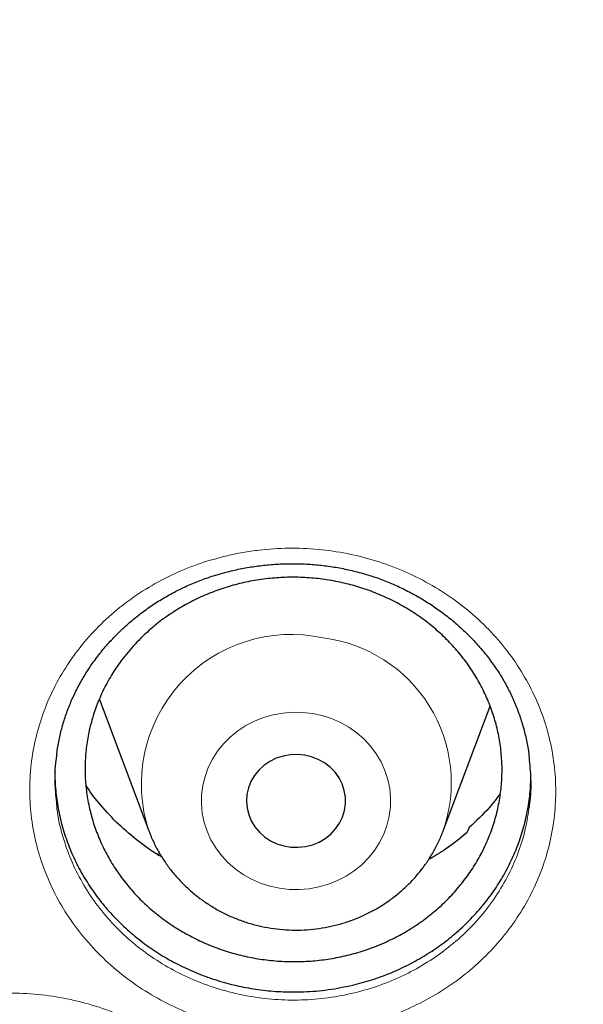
# Model space of a CAD drawing. Header units: millimetres. Extents: x 8 to 830, y 12 to 1725.
# Tile 195 of 256: x 407.36 to 411.9, y 1555.66 to 1563.61. Entities that reach past the tile are written whole.
import ezdxf

# ---------------------------------------------------------------- set-up
doc = ezdxf.new("R2010")
doc.units = ezdxf.units.MM

msp = doc.modelspace()

# ---------------------------------------------------------------- linework, layer by layer
at = {"color": 7, "linetype": 'Continuous', "lineweight": 30}
for p, q in [((407.9992, 1558.1239), (408.3982, 1557.0634)), ((410.7744, 1557.0634), (411.1529, 1558.0696)), ((410.9831, 1557.09), (410.9635, 1557.0465)), ((408.4509, 1556.8836), (408.4879, 1556.8757))]:
    msp.add_line(p, q, dxfattribs=at)
at = {"color": 8, "linetype": 'Continuous', "lineweight": 0, "flags": 128}
msp.add_lwpolyline([(409.7189, 1558.0104), (409.6396, 1558.0196), (409.5596, 1558.0209), (409.48, 1558.0143), (409.4015, 1558), (409.3251, 1557.9781), (409.2515, 1557.9488), (409.1816, 1557.9124), (409.1161, 1557.8694), (409.0558, 1557.8202), (409.0013, 1557.7654), (408.9532, 1557.7055), (408.912, 1557.6412), (408.8782, 1557.5733), (408.8522, 1557.5023), (408.8342, 1557.4293), (408.8245, 1557.3548), (408.8231, 1557.2799), (408.8301, 1557.2052), (408.8453, 1557.1315), (408.8687, 1557.0598), (408.8999, 1556.9908), (408.9387, 1556.9252), (408.9845, 1556.8638), (409.037, 1556.8072), (409.0954, 1556.756), (409.1593, 1556.7109), (409.2278, 1556.6723), (409.3002, 1556.6406), (409.3758, 1556.6162), (409.4537, 1556.5993), (409.533, 1556.5902), (409.6129, 1556.5889), (409.6926, 1556.5954), (409.771, 1556.6097), (409.8475, 1556.6316), (409.921, 1556.6609), (409.991, 1556.6973), (410.0564, 1556.7403), (410.1168, 1556.7895), (410.1713, 1556.8443), (410.2194, 1556.9042), (410.2605, 1556.9685), (410.2943, 1557.0365), (410.3204, 1557.1074), (410.3383, 1557.1805), (410.3481, 1557.2549), (410.3495, 1557.3299), (410.3425, 1557.4046), (410.3273, 1557.4782), (410.3039, 1557.5499), (410.2726, 1557.6189), (410.2339, 1557.6845), (410.188, 1557.746), (410.1356, 1557.8026), (410.0772, 1557.8537), (410.0133, 1557.8988), (409.9448, 1557.9375), (409.8724, 1557.9691), (409.7968, 1557.9936), (409.7189, 1558.0104)], dxfattribs=at)
at = {"color": 7, "linetype": 'Continuous', "lineweight": 30, "flags": 128}
msp.add_lwpolyline([(409.6557, 1557.6744), (409.5977, 1557.68), (409.5393, 1557.6775), (409.482, 1557.6672), (409.4269, 1557.649), (409.3751, 1557.6236), (409.3279, 1557.5914), (409.2862, 1557.553), (409.2509, 1557.5094), (409.2227, 1557.4614), (409.2023, 1557.4101), (409.1901, 1557.3565), (409.1863, 1557.3018), (409.191, 1557.2472), (409.2042, 1557.1938), (409.2255, 1557.1428), (409.2545, 1557.0953), (409.2906, 1557.0522), (409.3329, 1557.0145), (409.3807, 1556.983), (409.4328, 1556.9583), (409.4883, 1556.941), (409.5458, 1556.9315), (409.6041, 1556.93), (409.6621, 1556.9364), (409.7185, 1556.9507), (409.7721, 1556.9725), (409.8217, 1557.0014), (409.8662, 1557.0368), (409.9049, 1557.0779), (409.9367, 1557.1239), (409.961, 1557.1737), (409.9774, 1557.2262), (409.9854, 1557.2805), (409.985, 1557.3353), (409.976, 1557.3894), (409.9587, 1557.4418), (409.9335, 1557.4912), (409.9009, 1557.5366), (409.8616, 1557.5771), (409.8164, 1557.6118), (409.7663, 1557.64), (409.7124, 1557.661), (409.6557, 1557.6744)], dxfattribs=at)
at = {"color": 8, "linetype": 'Continuous', "lineweight": 0}
for centre, radius, start, end in [((409.5478, 1557.4392), 1.2094, 77.71973, 198.23422), ((409.6595, 1557.45), 1.1799, 340.74457, 82.91479)]:
    msp.add_arc(centre, radius, start, end, dxfattribs=at)
for points, knots in [([(411.9045, 1602.1384), (411.4079, 1602.1325), (410.4148, 1602.1207), (408.9279, 1602.0251), (407.4468, 1601.8726), (405.9744, 1601.658), (404.522, 1601.3848), (403.0924, 1601.0544), (401.6879, 1600.6687), (400.3024, 1600.2266), (398.9303, 1599.7256), (397.5746, 1599.1657), (396.2385, 1598.5467), (394.9327, 1597.8732), (393.6598, 1597.1465), (392.4295, 1596.3727), (391.2435, 1595.5542), (390.1031, 1594.6936), (389.0035, 1593.7876), (387.9401, 1592.8322), (386.916, 1591.8281), (385.9341, 1590.7766), (385.0025, 1589.6855), (384.1228, 1588.5571), (383.3018, 1587.4004), (382.54, 1586.2184), (381.8375, 1585.0139), (381.191, 1583.7821), (380.5983, 1582.5176), (380.0617, 1581.2223), (379.5835, 1579.8983), (379.1678, 1578.5558), (378.8154, 1577.1975), (378.5287, 1575.8341), (378.3069, 1574.4685), (378.1492, 1573.1035), (378.0544, 1571.7333), (378.0226, 1570.3523), (378.0552, 1568.9629), (378.1534, 1567.568), (378.317, 1566.1784), (378.5454, 1564.797), (378.8367, 1563.4344), (379.1888, 1562.0932), (379.5999, 1560.7754), (380.0712, 1559.4755), (380.6051, 1558.1882), (381.2019, 1556.9163), (381.8617, 1555.6628), (382.5795, 1554.4377), (383.3541, 1553.2435), (384.179, 1552.0892), (385.0514, 1550.9765), (385.9686, 1549.9066), (386.9343, 1548.8749), (387.9527, 1547.8773), (389.0228, 1546.9165), (390.1437, 1545.9953), (391.3066, 1545.1212), (392.5093, 1544.2959), (393.7422, 1543.5256), (395.0021, 1542.8108), (396.2859, 1542.1517), (397.5989, 1541.5453), (398.9467, 1540.9892), (400.3273, 1540.4858), (401.7385, 1540.0371), (403.1694, 1539.6471), (404.6173, 1539.3164), (406.0705, 1539.0475), (407.526, 1538.8394), (408.981, 1538.6914), (410.4414, 1538.6025), (411.9134, 1538.5727), (413.3942, 1538.6033), (414.8811, 1538.6954), (416.3622, 1538.8488), (417.8346, 1539.0632), (419.2869, 1539.3364), (420.7165, 1539.6668), (422.1211, 1540.0525), (423.5066, 1540.4947), (424.8787, 1540.9956), (426.2344, 1541.5555), (427.5705, 1542.1745), (428.8762, 1542.848), (430.1492, 1543.5747), (431.3795, 1544.3486), (432.5655, 1545.1671), (433.7058, 1546.0276), (434.8055, 1546.9336), (435.8688, 1547.889), (436.8929, 1548.8931), (437.8748, 1549.9446), (438.8065, 1551.0357), (439.6861, 1552.1641), (440.5071, 1553.3208), (441.269, 1554.5028), (441.9715, 1555.7073), (442.6179, 1556.9391), (443.2106, 1558.2036), (443.7472, 1559.4989), (444.2255, 1560.8229), (444.6412, 1562.1654), (444.9936, 1563.5237), (445.2803, 1564.8871), (445.5021, 1566.2527), (445.6598, 1567.6178), (445.7545, 1568.9879), (445.7863, 1570.3689), (445.7538, 1571.7583), (445.6555, 1573.1532), (445.492, 1574.5428), (445.2635, 1575.9243), (444.9723, 1577.2868), (444.6202, 1578.6281), (444.2091, 1579.9458), (443.7378, 1581.2457), (443.2038, 1582.533), (442.6071, 1583.8049), (441.9473, 1585.0584), (441.2294, 1586.2835), (440.4549, 1587.4778), (439.63, 1588.632), (438.7576, 1589.7447), (437.8403, 1590.8146), (436.8747, 1591.8463), (435.8563, 1592.8439), (434.7861, 1593.8047), (433.6653, 1594.726), (432.5024, 1595.6), (431.2997, 1596.4253), (430.0668, 1597.1956), (428.8069, 1597.9104), (427.5231, 1598.5695), (426.2101, 1599.1759), (424.8623, 1599.732), (423.4817, 1600.2354), (422.0705, 1600.6841), (420.6395, 1601.0741), (419.1917, 1601.4048), (417.7385, 1601.6737), (416.283, 1601.882), (414.828, 1602.0291), (413.3676, 1602.1213), (412.3922, 1602.1327), (411.9045, 1602.1384)], [0, 0, 0, 0, 0.007, 0.014, 0.021, 0.028, 0.035, 0.041875, 0.04875, 0.055625, 0.0625, 0.0695, 0.0765, 0.0835, 0.0905, 0.0975, 0.104375, 0.11125, 0.118125, 0.125, 0.132, 0.139, 0.146, 0.153, 0.16, 0.166875, 0.17375, 0.180625, 0.1875, 0.1945, 0.2015, 0.2085, 0.2155, 0.2225, 0.229375, 0.23625, 0.243125, 0.25, 0.257, 0.264, 0.271, 0.278, 0.285, 0.291875, 0.29875, 0.305625, 0.3125, 0.3195, 0.3265, 0.3335, 0.3405, 0.3475, 0.354375, 0.36125, 0.368125, 0.375, 0.382, 0.389, 0.396, 0.403, 0.41, 0.416875, 0.42375, 0.430625, 0.4375, 0.4445, 0.4515, 0.4585, 0.4655, 0.4725, 0.479375, 0.48625, 0.493125, 0.5, 0.507, 0.514, 0.521, 0.528, 0.535, 0.541875, 0.54875, 0.555625, 0.5625, 0.5695, 0.5765, 0.5835, 0.5905, 0.5975, 0.604375, 0.61125, 0.618125, 0.625, 0.632, 0.639, 0.646, 0.653, 0.66, 0.666875, 0.67375, 0.680625, 0.6875, 0.6945, 0.7015, 0.7085, 0.7155, 0.7225, 0.729375, 0.73625, 0.743125, 0.75, 0.757, 0.764, 0.771, 0.778, 0.785, 0.791875, 0.79875, 0.805625, 0.8125, 0.8195, 0.8265, 0.8335, 0.8405, 0.8475, 0.854375, 0.86125, 0.868125, 0.875, 0.882, 0.889, 0.896, 0.903, 0.91, 0.916875, 0.92375, 0.930625, 0.9375, 0.9445, 0.9515, 0.9585, 0.9655, 0.9725, 0.979375, 0.98625, 0.993125, 1, 1, 1, 1]), ([(409.0298, 1559.2848), (409.0725, 1559.294), (409.158, 1559.3126), (409.3232, 1559.3361), (409.5258, 1559.349), (409.7642, 1559.3395), (410.0001, 1559.3057), (410.2304, 1559.247), (410.4523, 1559.1655), (410.6634, 1559.0616), (410.8603, 1558.9359), (411.0411, 1558.7909), (411.2033, 1558.6283), (411.3442, 1558.4497), (411.4628, 1558.258), (411.5576, 1558.0553), (411.6266, 1557.844), (411.6699, 1557.627), (411.6867, 1557.4071), (411.676, 1557.1868), (411.639, 1556.9692), (411.576, 1556.7566), (411.4869, 1556.5521), (411.3735, 1556.3579), (411.2375, 1556.1769), (411.08, 1556.0116), (410.9039, 1555.8634), (410.7142, 1555.7367), (410.5142, 1555.6323), (410.3036, 1555.5476), (410.0797, 1555.4839), (409.8454, 1555.4428), (409.6076, 1555.4259), (409.3691, 1555.4343), (409.1331, 1555.4669), (408.9022, 1555.5235), (408.6798, 1555.6041), (408.4682, 1555.707), (408.2702, 1555.8309), (408.0889, 1555.9749), (407.926, 1556.1364), (407.7833, 1556.3136), (407.6635, 1556.5047), (407.5674, 1556.7069), (407.4962, 1556.9176), (407.4518, 1557.1343), (407.4336, 1557.354), (407.4418, 1557.5745), (407.4775, 1557.7928), (407.5396, 1558.0061), (407.6269, 1558.2117), (407.739, 1558.4065), (407.874, 1558.5883), (408.0299, 1558.755), (408.2055, 1558.9039), (408.3978, 1559.0339), (408.6013, 1559.1412), (408.8123, 1559.227), (408.9573, 1559.2655), (409.0298, 1559.2848)], [0, 0, 0, 0, 0.0098793, 0.0197587, 0.037602, 0.0555014, 0.073343, 0.0911906, 0.109094, 0.12694, 0.1448352, 0.1627874, 0.1806821, 0.1985579, 0.2164905, 0.234366, 0.2522478, 0.2701865, 0.2880679, 0.3059475, 0.3238836, 0.3417626, 0.3596678, 0.3776302, 0.3955351, 0.4133938, 0.4313082, 0.4491645, 0.4660796, 0.482995, 0.5008398, 0.5187418, 0.5365873, 0.5544258, 0.572321, 0.5901596, 0.6080212, 0.6259398, 0.6438016, 0.6616631, 0.6795815, 0.6974432, 0.7153291, 0.7332721, 0.751158, 0.7690258, 0.7869506, 0.8048193, 0.8227527, 0.8407448, 0.8586808, 0.8765755, 0.894528, 0.9124235, 0.9302783, 0.9481901, 0.9660453, 0.9830226, 1, 1, 1, 1]), ([(407.6542, 1557.275), (407.6552, 1557.2624), (407.661, 1557.1837), (407.6949, 1557.0411), (407.7577, 1556.8506), (407.8451, 1556.6679), (407.9534, 1556.4952), (408.0826, 1556.3351), (408.2301, 1556.1891), (408.3942, 1556.059), (408.5734, 1555.947), (408.7648, 1555.854), (408.9662, 1555.781), (409.1751, 1555.7299), (409.3888, 1555.7003), (409.6046, 1555.6927), (409.8199, 1555.7079), (410.0319, 1555.7449), (410.2346, 1555.8025), (410.4253, 1555.8789), (410.6064, 1555.9732), (410.7781, 1556.0877), (410.9374, 1556.2215), (411.08, 1556.3709), (411.203, 1556.5344), (411.3057, 1556.7097), (411.3859, 1556.8945), (411.4422, 1557.078), (411.4601, 1557.2009), (411.4685, 1557.2581)], [0, 0, 0, 0, 0.007383, 0.045887, 0.084417, 0.12307, 0.161599, 0.200082, 0.238686, 0.277168, 0.315646, 0.354247, 0.392725, 0.431154, 0.469704, 0.508133, 0.546571, 0.585131, 0.623567, 0.660033, 0.696499, 0.734966, 0.773559, 0.812032, 0.8506, 0.889291, 0.92786, 0.966381, 1, 1, 1, 1]), ([(405.476, 1554.8158), (405.5208, 1554.8792), (405.6086, 1555.0036), (405.7682, 1555.1698), (405.943, 1555.3177), (406.1353, 1555.4465), (406.3426, 1555.5541), (406.5616, 1555.6401), (406.79, 1555.7032), (407.0252, 1555.7417), (407.2639, 1555.756), (407.5029, 1555.7459), (407.739, 1555.7107), (407.9694, 1555.6518), (408.1915, 1555.5698), (408.4019, 1555.4651), (408.5985, 1555.3397), (408.7789, 1555.1952), (408.94, 1555.0327), (409.0808, 1554.8551), (409.1993, 1554.6643), (409.2933, 1554.4623), (409.3624, 1554.252), (409.4055, 1554.0362), (409.4215, 1553.8176), (409.4113, 1553.5991), (409.3751, 1553.3868), (409.3145, 1553.1837), (409.2312, 1552.9875), (409.1226, 1552.7975), (408.9892, 1552.6166), (408.8346, 1552.4506), (408.6602, 1552.3021), (408.4688, 1552.1723), (408.2627, 1552.0629), (408.044, 1551.9759), (407.816, 1551.9118), (407.5814, 1551.8713), (407.3433, 1551.8558), (407.1046, 1551.8647), (406.8683, 1551.8978), (406.6374, 1551.9555), (406.4148, 1552.0364), (406.2033, 1552.1393), (406.006, 1552.2637), (405.8249, 1552.4072), (405.6618, 1552.5682), (405.5197, 1552.7454), (405.4, 1552.9362), (405.3038, 1553.1377), (405.2334, 1553.3477), (405.189, 1553.5633), (405.1708, 1553.7819), (405.1801, 1554.0006), (405.2156, 1554.2169), (405.2772, 1554.4267), (405.3622, 1554.6284), (405.4381, 1554.7533), (405.476, 1554.8158)], [0, 0, 0, 0, 0.018584, 0.03645, 0.054372, 0.072237, 0.090107, 0.108032, 0.125901, 0.143805, 0.161767, 0.179672, 0.197537, 0.215459, 0.233324, 0.251186, 0.269103, 0.286964, 0.304819, 0.32273, 0.340584, 0.358471, 0.376416, 0.394303, 0.412159, 0.430071, 0.447924, 0.464844, 0.481765, 0.499635, 0.517562, 0.535433, 0.553297, 0.571218, 0.589082, 0.606962, 0.624899, 0.642779, 0.660644, 0.678566, 0.69643, 0.714303, 0.732233, 0.750105, 0.767952, 0.785857, 0.803705, 0.821613, 0.839581, 0.857492, 0.875372, 0.893309, 0.911189, 0.929048, 0.946963, 0.964822, 0.982411, 1, 1, 1, 1])]:
    msp.add_open_spline(points, degree=3, knots=knots, dxfattribs=at)
at = {"color": 7, "linetype": 'Continuous', "lineweight": 30}
for points, knots in [([(377.0532, 1573.0448), (377.0508, 1573.0099), (377.0461, 1572.9393), (377.0399, 1572.8224), (377.0331, 1572.6975), (377.0252, 1572.566), (377.017, 1572.4251), (377.0091, 1572.274), (377.0006, 1572.0953), (376.992, 1571.8866), (376.9839, 1571.6459), (376.9766, 1571.3568), (376.9714, 1571.015), (376.9704, 1570.6164), (376.975, 1570.1887), (376.9867, 1569.7289), (377.0066, 1569.2429), (377.0353, 1568.7411), (377.0725, 1568.2367), (377.1178, 1567.734), (377.1713, 1567.2329), (377.2327, 1566.7336), (377.3199, 1566.1085), (377.4415, 1565.3594), (377.6082, 1564.4891), (377.7605, 1563.8002), (377.8839, 1563.2895), (377.9689, 1562.9541), (378.0562, 1562.6248), (378.1433, 1562.3102), (378.2272, 1562.0185), (378.3061, 1561.7533), (378.3793, 1561.5145), (378.4462, 1561.3019), (378.5064, 1561.1154), (378.5591, 1560.9548), (378.6042, 1560.82), (378.6393, 1560.7162), (378.6666, 1560.6365), (378.6902, 1560.5679), (378.7165, 1560.4923), (378.7477, 1560.403), (378.7845, 1560.2992), (378.8307, 1560.17), (378.8878, 1560.0129), (378.9571, 1559.8258), (379.0362, 1559.6165), (379.1255, 1559.3853), (379.2256, 1559.1325), (379.335, 1558.8633), (379.4508, 1558.586), (379.6126, 1558.2089), (379.8226, 1557.7387), (380.0854, 1557.1801), (380.3848, 1556.5743), (380.7235, 1555.9255), (381.1044, 1555.2377), (381.4961, 1554.5691), (381.9371, 1553.8554), (382.4355, 1553.0952), (382.9974, 1552.2914), (383.5841, 1551.503), (384.1207, 1550.825), (384.6016, 1550.2466), (385.0237, 1549.7582), (385.4687, 1549.2632), (385.9374, 1548.7626), (386.3963, 1548.2924), (386.8416, 1547.8533), (387.27, 1547.4454), (387.7152, 1547.0363), (388.1767, 1546.6274), (388.5913, 1546.2734), (388.9458, 1545.9797), (389.2283, 1545.7509), (389.4925, 1545.5412), (389.738, 1545.3502), (389.9643, 1545.1772), (390.1614, 1545.0289), (390.3309, 1544.9032), (390.4745, 1544.7978), (390.6036, 1544.7041), (390.7099, 1544.6275), (390.7926, 1544.5685), (390.8521, 1544.5261), (390.9062, 1544.4878), (390.9723, 1544.4412), (391.0611, 1544.3789), (391.1716, 1544.302), (391.2957, 1544.2163), (391.4305, 1544.1242), (391.576, 1544.0257), (391.7632, 1543.9005), (391.9973, 1543.7463), (392.2837, 1543.5614), (392.5967, 1543.3637), (392.9369, 1543.1541), (393.302, 1542.9349), (393.6861, 1542.7107), (394.0797, 1542.4876), (394.476, 1542.2696), (394.9737, 1542.004), (395.5734, 1541.6972), (396.2758, 1541.3571), (396.9747, 1541.0372), (397.7049, 1540.7215), (398.4656, 1540.4129), (399.2559, 1540.114), (400.04, 1539.8382), (400.8213, 1539.5831), (401.599, 1539.3484), (402.3747, 1539.1329), (403.1479, 1538.9361), (403.9229, 1538.7565), (404.776, 1538.578), (405.7075, 1538.4068), (406.718, 1538.2497), (407.7304, 1538.1207), (408.7455, 1538.0195), (409.7632, 1537.9462), (410.7827, 1537.901), (411.8033, 1537.884), (412.8239, 1537.8953), (413.8437, 1537.935), (414.8619, 1538.0027), (415.8775, 1538.0984), (416.8898, 1538.2218), (417.8978, 1538.3729), (418.8286, 1538.5385), (419.6827, 1538.7122), (420.4634, 1538.8886), (421.2464, 1539.0833), (422.0351, 1539.2981), (422.8256, 1539.5326), (423.6172, 1539.787), (424.4091, 1540.0618), (425.2052, 1540.3591), (425.9911, 1540.6741), (426.7655, 1541.0061), (427.5216, 1541.3512), (428.2642, 1541.7112), (428.9861, 1542.0818), (429.686, 1542.4613), (430.2891, 1542.8057), (430.8011, 1543.1105), (431.2273, 1543.3725), (431.644, 1543.6368), (431.9824, 1543.8582), (432.2385, 1544.0293), (432.4076, 1544.144), (432.5522, 1544.2431), (432.6725, 1544.3263), (432.7687, 1544.3935), (432.8371, 1544.4415), (432.8836, 1544.4743), (432.9221, 1544.5015), (432.9685, 1544.5344), (433.0278, 1544.5766), (433.0971, 1544.6262), (433.1924, 1544.6947), (433.3176, 1544.7855), (433.4765, 1544.9019), (433.6774, 1545.0511), (433.9174, 1545.2323), (434.1928, 1545.4443), (434.4782, 1545.6689), (434.7929, 1545.9221), (435.1375, 1546.2063), (435.5121, 1546.5243), (435.898, 1546.8617), (436.2945, 1547.2193), (436.7005, 1547.5977), (437.0877, 1547.9709), (437.4545, 1548.3357), (437.7942, 1548.6837), (438.125, 1549.0325), (438.44, 1549.3742), (438.7381, 1549.7066), (439.0356, 1550.0471), (439.3305, 1550.3942), (439.6212, 1550.7461), (439.8914, 1551.0823), (440.1435, 1551.4042), (440.3779, 1551.7109), (440.595, 1552.0018), (440.7938, 1552.2741), (440.9809, 1552.5358), (441.1669, 1552.8013), (441.362, 1553.0858), (441.5697, 1553.3957), (441.789, 1553.7316), (442.019, 1554.0939), (442.2588, 1554.4832), (442.5074, 1554.9001), (442.7438, 1555.3108), (442.967, 1555.7119), (443.1759, 1556.0995), (443.3851, 1556.5009), (443.5884, 1556.9051), (443.7872, 1557.3148), (443.9773, 1557.7213), (444.1582, 1558.1229), (444.3234, 1558.5033), (444.4737, 1558.8621), (444.6101, 1559.1988), (444.7334, 1559.5133), (444.8444, 1559.8051), (444.9275, 1560.0301), (444.986, 1560.1915), (445.022, 1560.2923), (445.0531, 1560.3798), (445.079, 1560.4537), (445.1, 1560.514), (445.1173, 1560.5637), (445.1365, 1560.6193), (445.1618, 1560.6931), (445.1962, 1560.7944), (445.238, 1560.9192), (445.2904, 1561.078), (445.3517, 1561.2674), (445.4199, 1561.4832), (445.49, 1561.7109), (445.5615, 1561.9498), (445.6342, 1562.1999), (445.7209, 1562.5079), (445.8209, 1562.879), (445.9326, 1563.318), (446.0436, 1563.783), (446.1444, 1564.2364), (446.2352, 1564.6749), (446.3163, 1565.095), (446.394, 1565.5297), (446.4818, 1566.0655), (446.572, 1566.6902), (446.6569, 1567.3929), (446.7237, 1568.0732), (446.7738, 1568.7306), (446.8089, 1569.3647), (446.8302, 1569.9754), (446.8378, 1570.4719), (446.8382, 1570.86), (446.8358, 1571.1455), (446.8308, 1571.4241), (446.8237, 1571.6914), (446.815, 1571.9447), (446.8049, 1572.1919), (446.7936, 1572.4303), (446.7812, 1572.6577), (446.769, 1572.8593), (446.76, 1572.986), (446.7558, 1573.0448)], [0, 0, 0, 0, 0.000951, 0.00193, 0.003036, 0.004253, 0.00557, 0.006974, 0.008466, 0.010552, 0.012788, 0.015174, 0.018604, 0.022304, 0.026272, 0.03051, 0.035109, 0.039809, 0.0445, 0.049182, 0.053854, 0.058517, 0.063171, 0.071403, 0.079606, 0.08778, 0.090983, 0.094182, 0.097376, 0.100428, 0.103231, 0.105785, 0.10809, 0.110147, 0.111955, 0.113514, 0.114824, 0.115886, 0.116546, 0.117156, 0.117891, 0.118757, 0.119771, 0.120935, 0.122551, 0.124388, 0.126447, 0.128728, 0.13123, 0.133951, 0.136743, 0.139515, 0.145262, 0.150923, 0.1565, 0.163835, 0.171017, 0.178053, 0.185051, 0.193961, 0.202877, 0.211797, 0.220722, 0.226386, 0.232222, 0.238233, 0.244421, 0.250785, 0.255992, 0.261311, 0.266742, 0.272285, 0.27791, 0.2814, 0.284654, 0.287671, 0.290452, 0.292997, 0.295305, 0.297061, 0.298651, 0.300074, 0.30133, 0.302159, 0.302792, 0.303286, 0.303933, 0.304956, 0.306188, 0.307532, 0.308987, 0.310553, 0.31223, 0.315004, 0.318038, 0.32133, 0.324881, 0.328691, 0.332679, 0.336722, 0.340731, 0.344704, 0.351714, 0.358613, 0.3654, 0.372077, 0.379665, 0.387104, 0.394395, 0.401597, 0.408772, 0.415794, 0.42279, 0.429761, 0.436706, 0.445688, 0.454627, 0.463542, 0.472457, 0.481371, 0.490286, 0.4992, 0.508115, 0.517029, 0.525944, 0.534858, 0.543773, 0.552688, 0.561603, 0.568593, 0.575583, 0.582642, 0.589812, 0.597096, 0.604359, 0.61173, 0.61921, 0.626799, 0.634111, 0.641505, 0.648815, 0.655997, 0.663051, 0.669978, 0.674479, 0.678925, 0.683315, 0.687644, 0.689723, 0.691543, 0.693106, 0.69441, 0.695455, 0.696243, 0.696646, 0.696978, 0.697502, 0.698168, 0.698928, 0.699781, 0.70131, 0.703068, 0.705055, 0.708015, 0.711125, 0.714373, 0.717759, 0.721968, 0.726371, 0.73097, 0.735762, 0.74075, 0.745932, 0.750272, 0.754723, 0.75908, 0.763275, 0.767308, 0.771181, 0.775537, 0.77967, 0.783578, 0.787262, 0.79079, 0.794084, 0.797145, 0.799974, 0.80285, 0.805987, 0.809385, 0.813035, 0.816945, 0.821115, 0.825545, 0.830235, 0.834102, 0.838129, 0.842317, 0.846532, 0.850562, 0.854837, 0.85888, 0.862688, 0.866263, 0.869604, 0.872711, 0.875584, 0.878223, 0.879337, 0.880326, 0.881181, 0.881903, 0.882491, 0.882945, 0.883358, 0.884118, 0.885104, 0.886317, 0.887757, 0.88973, 0.891826, 0.894024, 0.896326, 0.898731, 0.901239, 0.905195, 0.909383, 0.913804, 0.918457, 0.922275, 0.926238, 0.930343, 0.934543, 0.941328, 0.94789, 0.954228, 0.960343, 0.966236, 0.971905, 0.977351, 0.980059, 0.98271, 0.985301, 0.987816, 0.990158, 0.992312, 0.994612, 0.996657, 0.99845, 1, 1, 1, 1]), ([(379.6084, 1567.0243), (379.6175, 1566.947), (379.6445, 1566.7168), (379.6975, 1566.3346), (379.7669, 1565.8777), (379.844, 1565.4219), (379.9283, 1564.9673), (380.02, 1564.5138), (380.119, 1564.0618), (380.2252, 1563.6111), (380.3388, 1563.1621), (380.4595, 1562.7147), (380.5874, 1562.2691), (380.7225, 1561.8253), (380.8648, 1561.3835), (381.0141, 1560.9438), (381.1705, 1560.5062), (381.334, 1560.071), (381.5044, 1559.638), (381.6818, 1559.2076), (381.8662, 1558.7797), (382.0574, 1558.3545), (382.2554, 1557.9321), (382.4602, 1557.5125), (382.6718, 1557.0959), (382.8901, 1556.6823), (383.115, 1556.2718), (383.3464, 1555.8646), (383.5845, 1555.4608), (383.829, 1555.0603), (384.0799, 1554.6634), (384.3372, 1554.2701), (384.6008, 1553.8805), (384.8707, 1553.4947), (385.1468, 1553.1127), (385.429, 1552.7347), (385.7172, 1552.3608), (386.0115, 1551.991), (386.3116, 1551.6254), (386.6177, 1551.2641), (386.9295, 1550.9072), (387.247, 1550.5548), (387.5702, 1550.2069), (387.899, 1549.8637), (388.2332, 1549.5251), (388.5729, 1549.1914), (388.9179, 1548.8625), (389.2682, 1548.5385), (389.6236, 1548.2196), (389.9842, 1547.9057), (390.3498, 1547.597), (390.7203, 1547.2935), (391.0957, 1546.9953), (391.4758, 1546.7025), (391.8606, 1546.4151), (392.25, 1546.1332), (392.6439, 1545.8569), (393.0422, 1545.5862), (393.4449, 1545.3212), (393.8517, 1545.0619), (394.2627, 1544.8084), (394.6777, 1544.5608), (395.0967, 1544.3192), (395.5195, 1544.0835), (395.9461, 1543.8538), (396.3763, 1543.6302), (396.8101, 1543.4128), (397.2474, 1543.2015), (397.688, 1542.9965), (398.1318, 1542.7977), (398.5788, 1542.6053), (399.0289, 1542.4192), (399.4819, 1542.2396), (399.9377, 1542.0664), (400.3963, 1541.8997), (400.8576, 1541.7396), (401.3213, 1541.586), (401.7875, 1541.439), (402.256, 1541.2986), (402.7267, 1541.1649), (403.1995, 1541.0379), (403.6743, 1540.9177), (404.151, 1540.8042), (404.6295, 1540.6975), (405.1096, 1540.5976), (405.5913, 1540.5045), (406.0744, 1540.4183), (406.5589, 1540.3389), (407.0445, 1540.2664), (407.5313, 1540.2009), (408.0191, 1540.1422), (408.5078, 1540.0905), (408.9973, 1540.0457), (409.4874, 1540.0079), (409.9781, 1539.9771), (410.4693, 1539.9532), (410.9607, 1539.9363), (411.4524, 1539.9264), (411.9442, 1539.9235), (412.4359, 1539.9275), (412.9276, 1539.9386), (413.419, 1539.9566), (413.9101, 1539.9816), (414.4007, 1540.0136), (414.8907, 1540.0525), (415.3801, 1540.0984), (415.8686, 1540.1512), (416.3563, 1540.211), (416.8429, 1540.2777), (417.3284, 1540.3512), (417.8127, 1540.4317), (418.2956, 1540.519), (418.777, 1540.6132), (419.2569, 1540.7142), (419.7351, 1540.8221), (420.2115, 1540.9367), (420.686, 1541.058), (421.1584, 1541.1861), (421.6288, 1541.3208), (422.0969, 1541.4623), (422.5627, 1541.6103), (423.0261, 1541.765), (423.4869, 1541.9262), (423.9451, 1542.094), (424.4005, 1542.2682), (424.853, 1542.4489), (425.3026, 1542.636), (425.7491, 1542.8294), (426.1925, 1543.0292), (426.6325, 1543.2352), (427.0692, 1543.4475), (427.5025, 1543.666), (427.9321, 1543.8905), (428.3581, 1544.1212), (428.7803, 1544.3579), (429.1987, 1544.6005), (429.6131, 1544.8491), (430.0234, 1545.1035), (430.4296, 1545.3637), (430.8315, 1545.6296), (431.2292, 1545.9013), (431.6223, 1546.1785), (432.011, 1546.4613), (432.3951, 1546.7496), (432.7745, 1547.0433), (433.1491, 1547.3423), (433.5188, 1547.6467), (433.8836, 1547.9562), (434.2433, 1548.2709), (434.598, 1548.5907), (434.9474, 1548.9155), (435.2916, 1549.2452), (435.6304, 1549.5797), (435.9638, 1549.9191), (436.2916, 1550.2631), (436.6139, 1550.6117), (436.9305, 1550.9649), (437.2414, 1551.3225), (437.5465, 1551.6845), (437.8457, 1552.0508), (438.139, 1552.4213), (438.4263, 1552.7959), (438.7075, 1553.1745), (438.9826, 1553.5571), (439.2514, 1553.9436), (439.514, 1554.3338), (439.7703, 1554.7277), (440.0202, 1555.1252), (440.2637, 1555.5263), (440.5007, 1555.9307), (440.7311, 1556.3384), (440.9549, 1556.7494), (441.1721, 1557.1635), (441.3826, 1557.5806), (441.5863, 1558.0007), (441.7832, 1558.4236), (441.9733, 1558.8493), (442.1565, 1559.2776), (442.3328, 1559.7084), (442.5021, 1560.1418), (442.6644, 1560.5774), (442.8197, 1561.0153), (442.9679, 1561.4554), (443.109, 1561.8975), (443.2429, 1562.3416), (443.3697, 1562.7876), (443.4892, 1563.2352), (443.6016, 1563.6846), (443.7066, 1564.1354), (443.8044, 1564.5877), (443.8949, 1565.0414), (443.9781, 1565.4963), (444.054, 1565.9522), (444.1222, 1566.4093), (444.1786, 1566.8267), (444.2089, 1567.0921), (444.2217, 1567.2046)], [0, 0, 0, 0, 0.002614, 0.007787, 0.01296, 0.018134, 0.023307, 0.02848, 0.033653, 0.038827, 0.044, 0.049173, 0.054347, 0.05952, 0.064693, 0.069867, 0.07504, 0.080214, 0.085388, 0.090561, 0.095735, 0.100909, 0.106082, 0.111256, 0.11643, 0.121604, 0.126778, 0.131952, 0.137126, 0.1423, 0.147474, 0.152648, 0.157822, 0.162997, 0.168171, 0.173345, 0.17852, 0.183694, 0.188868, 0.194043, 0.199218, 0.204392, 0.209567, 0.214742, 0.219916, 0.225091, 0.230266, 0.235441, 0.240616, 0.245791, 0.250966, 0.256141, 0.261316, 0.266491, 0.271666, 0.276842, 0.282017, 0.287192, 0.292368, 0.297543, 0.302718, 0.307894, 0.313069, 0.318245, 0.32342, 0.328596, 0.333771, 0.338947, 0.344123, 0.349298, 0.354474, 0.35965, 0.364826, 0.370001, 0.375177, 0.380353, 0.385529, 0.390705, 0.395881, 0.401057, 0.406232, 0.411408, 0.416584, 0.42176, 0.426936, 0.432112, 0.437288, 0.442464, 0.44764, 0.452816, 0.457992, 0.463168, 0.468345, 0.473521, 0.478697, 0.483873, 0.489049, 0.494225, 0.499401, 0.504577, 0.509753, 0.514929, 0.520105, 0.525281, 0.530458, 0.535634, 0.54081, 0.545986, 0.551162, 0.556338, 0.561514, 0.56669, 0.571866, 0.577042, 0.582218, 0.587394, 0.59257, 0.597746, 0.602922, 0.608098, 0.613274, 0.61845, 0.623626, 0.628802, 0.633977, 0.639153, 0.644329, 0.649505, 0.654681, 0.659856, 0.665032, 0.670208, 0.675384, 0.680559, 0.685735, 0.69091, 0.696086, 0.701261, 0.706437, 0.711612, 0.716788, 0.721963, 0.727139, 0.732314, 0.737489, 0.742664, 0.74784, 0.753015, 0.75819, 0.763365, 0.76854, 0.773715, 0.77889, 0.784065, 0.78924, 0.794415, 0.799589, 0.804764, 0.809939, 0.815113, 0.820288, 0.825462, 0.830637, 0.835811, 0.840986, 0.84616, 0.851334, 0.856509, 0.861683, 0.866857, 0.872031, 0.877205, 0.882379, 0.887553, 0.892727, 0.897901, 0.903075, 0.908249, 0.913422, 0.918596, 0.92377, 0.928943, 0.934117, 0.93929, 0.944464, 0.949637, 0.954811, 0.959984, 0.965158, 0.970331, 0.975504, 0.980678, 0.985851, 0.991024, 0.996197, 1, 1, 1, 1]), ([(408.6926, 1559.0342), (408.7102, 1559.0421), (408.7626, 1559.0657), (408.8525, 1559.1005), (408.963, 1559.1365), (409.0766, 1559.1663), (409.1927, 1559.1898), (409.3108, 1559.2069), (409.4302, 1559.2174), (409.5504, 1559.2211), (409.6705, 1559.2181), (409.7901, 1559.2084), (409.9083, 1559.1919), (410.0245, 1559.1689), (410.1382, 1559.1395), (410.2488, 1559.1038), (410.3565, 1559.0618), (410.4617, 1559.0135), (410.5645, 1558.9589), (410.6643, 1558.8982), (410.7605, 1558.8317), (410.8524, 1558.7597), (410.9395, 1558.6826), (411.0211, 1558.6011), (411.0967, 1558.5155), (411.1658, 1558.4266), (411.2282, 1558.3348), (411.2835, 1558.2403), (411.332, 1558.1431), (411.3741, 1558.0428), (411.4096, 1557.9394), (411.4381, 1557.8334), (411.4581, 1557.7371), (411.4655, 1557.6759), (411.4685, 1557.6511)], [0, 0, 0, 0, 0.015857, 0.047303, 0.078899, 0.110712, 0.142719, 0.174885, 0.207167, 0.23951, 0.271849, 0.304114, 0.336251, 0.368211, 0.399958, 0.43145, 0.46278, 0.494389, 0.52635, 0.558604, 0.591079, 0.623694, 0.656361, 0.68897, 0.721429, 0.753666, 0.785621, 0.817257, 0.848782, 0.880617, 0.912753, 0.945152, 0.977761, 1, 1, 1, 1]), ([(408.362, 1558.6461), (408.3954, 1558.6761), (408.4624, 1558.7362), (408.5733, 1558.8166), (408.6918, 1558.8894), (408.8166, 1558.9523), (408.9463, 1559.0052), (409.0797, 1559.0476), (409.2179, 1559.0799), (409.3583, 1559.1012), (409.4998, 1559.1114), (409.6409, 1559.1107), (409.7831, 1559.099), (409.9233, 1559.0761), (410.0606, 1559.0426), (410.1937, 1558.9988), (410.3237, 1558.9444), (410.448, 1558.8801), (410.5657, 1558.8066), (410.6757, 1558.7247), (410.779, 1558.6337), (410.8733, 1558.5352), (410.9581, 1558.43), (411.0327, 1558.3192), (411.0976, 1558.2019), (411.1514, 1558.0802), (411.1937, 1557.9552), (411.2245, 1557.828), (411.2437, 1557.6975), (411.2509, 1557.5664), (411.246, 1557.4357), (411.2294, 1557.3064), (411.2007, 1557.1775), (411.1604, 1557.0516), (411.1088, 1556.9298), (411.0467, 1556.813), (410.9734, 1556.7003), (410.8901, 1556.594), (410.7976, 1556.4949), (410.6971, 1556.4038), (410.5873, 1556.3199), (410.4704, 1556.2451), (410.3474, 1556.1799), (410.2197, 1556.1248), (410.086, 1556.0792), (409.9488, 1556.0445), (409.8093, 1556.0206), (409.6688, 1556.0076), (409.5262, 1556.0055), (409.3842, 1556.0146), (409.2438, 1556.0347), (409.1065, 1556.0653), (408.9711, 1556.1069), (408.8402, 1556.1588), (408.7148, 1556.2206), (408.5961, 1556.2913), (408.4831, 1556.3719), (408.3781, 1556.4607), (408.2818, 1556.5572), (408.195, 1556.6601), (408.1171, 1556.7705), (408.0498, 1556.8864), (407.9935, 1557.0067), (407.9484, 1557.1302), (407.9145, 1557.2581), (407.8924, 1557.3879), (407.8824, 1557.5185), (407.8842, 1557.6487), (407.8979, 1557.7797), (407.9279, 1557.9298), (407.9817, 1558.0974), (408.0578, 1558.2575), (408.1464, 1558.3997), (408.2418, 1558.5257), (408.3217, 1558.6058), (408.362, 1558.6461)], [0, 0, 0, 0, 0.013245, 0.026583, 0.040028, 0.053693, 0.066941, 0.080282, 0.093721, 0.107387, 0.120633, 0.133971, 0.147405, 0.161067, 0.174311, 0.187647, 0.201079, 0.214738, 0.227982, 0.241318, 0.25475, 0.26841, 0.281656, 0.294996, 0.30843, 0.322093, 0.335339, 0.348685, 0.362125, 0.375792, 0.38903, 0.402361, 0.415835, 0.429506, 0.442746, 0.456078, 0.469554, 0.483226, 0.496465, 0.509796, 0.523271, 0.536942, 0.550189, 0.563535, 0.576976, 0.590644, 0.60389, 0.61723, 0.630665, 0.644329, 0.657572, 0.670909, 0.684341, 0.698002, 0.711245, 0.724581, 0.738012, 0.751672, 0.764917, 0.778255, 0.791689, 0.80535, 0.818598, 0.83194, 0.845379, 0.859044, 0.872293, 0.885636, 0.899085, 0.912754, 0.932612, 0.952787, 0.966459, 0.983136, 1, 1, 1, 1]), ([(407.6549, 1557.6713), (407.6554, 1557.6763), (407.6592, 1557.7179), (407.6734, 1557.7948), (407.6978, 1557.901), (407.7301, 1558.0044), (407.7692, 1558.1053), (407.8152, 1558.2039), (407.8682, 1558.3003), (407.9281, 1558.3944), (407.9946, 1558.4854), (408.0674, 1558.5729), (408.1461, 1558.6563), (408.2304, 1558.7352), (408.3196, 1558.809), (408.4134, 1558.8773), (408.5113, 1558.9398), (408.6045, 1558.9921), (408.6661, 1559.0215), (408.6926, 1559.0342)], [0, 0, 0, 0, 0.0088767, 0.0724509, 0.1354592, 0.1977924, 0.2595716, 0.3214281, 0.3839847, 0.4469437, 0.5102225, 0.5737225, 0.6373345, 0.7009234, 0.7643618, 0.8275507, 0.890408, 0.9528746, 1, 1, 1, 1]), ([(407.6551, 1557.6745), (407.6528, 1557.661), (407.6392, 1557.5822), (407.6368, 1557.4478), (407.6488, 1557.3285), (407.6542, 1557.275)], [0, 0, 0, 0, 0.10231, 0.597891, 1, 1, 1, 1]), ([(411.4685, 1557.2581), (411.47, 1557.2667), (411.483, 1557.3405), (411.4863, 1557.4738), (411.4746, 1557.597), (411.4692, 1557.6544)], [0, 0, 0, 0, 0.065222, 0.565165, 1, 1, 1, 1]), ([(407.6413, 1557.5402), (407.641, 1557.5331), (407.6389, 1557.4766), (407.6478, 1557.3701), (407.6689, 1557.2212), (407.705, 1557.0748), (407.7541, 1556.9321), (407.8156, 1556.7941), (407.8903, 1556.6599), (407.977, 1556.5324), (408.0746, 1556.4126), (408.1821, 1556.3013), (408.3004, 1556.1977), (408.4276, 1556.1039), (408.5625, 1556.0206), (408.7037, 1555.9483), (408.8525, 1555.8865), (409.006, 1555.8368), (409.163, 1555.7993), (409.3219, 1555.7742), (409.4841, 1555.7612), (409.6597, 1555.7613), (409.848, 1555.7767), (409.9784, 1555.8036), (410.0439, 1555.8172)], [0, 0, 0, 0, 0.006593, 0.05253, 0.098798, 0.145842, 0.191513, 0.237501, 0.283987, 0.331154, 0.376779, 0.422723, 0.469002, 0.516062, 0.561686, 0.60763, 0.653902, 0.700962, 0.746538, 0.792433, 0.838655, 0.885663, 0.942521, 1, 1, 1, 1]), ([(410.0439, 1555.8172), (410.0954, 1555.8306), (410.1987, 1555.8576), (410.3489, 1555.9133), (410.4954, 1555.9802), (410.6345, 1556.0584), (410.7654, 1556.1468), (410.8869, 1556.2446), (411.0003, 1556.3526), (411.1031, 1556.4687), (411.1946, 1556.592), (411.2739, 1556.7213), (411.3419, 1556.8576), (411.3969, 1556.9984), (411.4388, 1557.1426), (411.4667, 1557.2886), (411.4814, 1557.4178), (411.4809, 1557.4981), (411.4808, 1557.5286)], [0, 0, 0, 0, 0.063413, 0.127393, 0.191827, 0.257319, 0.320558, 0.384251, 0.448632, 0.513948, 0.577143, 0.640788, 0.704946, 0.770154, 0.833256, 0.896801, 0.9608, 1, 1, 1, 1]), ([(408.5033, 1556.8512), (408.5013, 1556.8523), (408.435, 1556.8875), (408.3167, 1556.975), (408.1516, 1557.1125), (408.0146, 1557.2618), (407.9285, 1557.3693), (407.8943, 1557.4261), (407.891, 1557.4317)], [0, 0, 0, 0, 0.00766, 0.258274, 0.509687, 0.7603, 0.976665, 1, 1, 1, 1]), ([(411.2347, 1557.3631), (411.2053, 1557.3243), (411.131, 1557.2261), (411.0388, 1557.1412), (410.9831, 1557.09)], [0, 0, 0, 0, 0.395622, 1, 1, 1, 1]), ([(408.4001, 1557.0609), (408.406, 1557.0449), (408.4228, 1556.9995), (408.458, 1556.9278), (408.5047, 1556.8462), (408.5582, 1556.7684), (408.6176, 1556.6947), (408.6828, 1556.6256), (408.7533, 1556.5614), (408.8287, 1556.5026), (408.9087, 1556.4496), (408.9927, 1556.4026), (409.0803, 1556.3618), (409.1709, 1556.3277), (409.2641, 1556.3004), (409.3593, 1556.28), (409.4558, 1556.2667), (409.5533, 1556.2607), (409.6509, 1556.2618), (409.7483, 1556.2703), (409.8447, 1556.2859), (409.9396, 1556.3087), (410.0325, 1556.3384), (410.1226, 1556.375), (410.2096, 1556.4182), (410.2929, 1556.4678), (410.3719, 1556.5234), (410.4462, 1556.5847), (410.5154, 1556.6514), (410.5789, 1556.7229), (410.6365, 1556.799), (410.6879, 1556.879), (410.732, 1556.9628), (410.7603, 1557.0237), (410.7717, 1557.0572), (410.773, 1557.0609)], [0, 0, 0, 0, 0.017065, 0.048206, 0.079383, 0.110602, 0.141869, 0.173188, 0.204562, 0.235992, 0.267479, 0.29902, 0.330613, 0.362254, 0.39394, 0.425664, 0.457422, 0.489209, 0.521017, 0.552841, 0.584672, 0.616503, 0.648327, 0.680137, 0.711926, 0.743686, 0.77541, 0.807092, 0.838725, 0.870304, 0.901826, 0.933289, 0.964691, 0.996034, 1, 1, 1, 1]), ([(410.9635, 1557.0465), (410.9089, 1557.0015), (410.8124, 1556.9219), (410.7027, 1556.8582), (410.6552, 1556.8305)], [0, 0, 0, 0, 0.566705, 1, 1, 1, 1])]:
    msp.add_open_spline(points, degree=3, knots=knots, dxfattribs=at)

doc.saveas('drawing.dxf')
